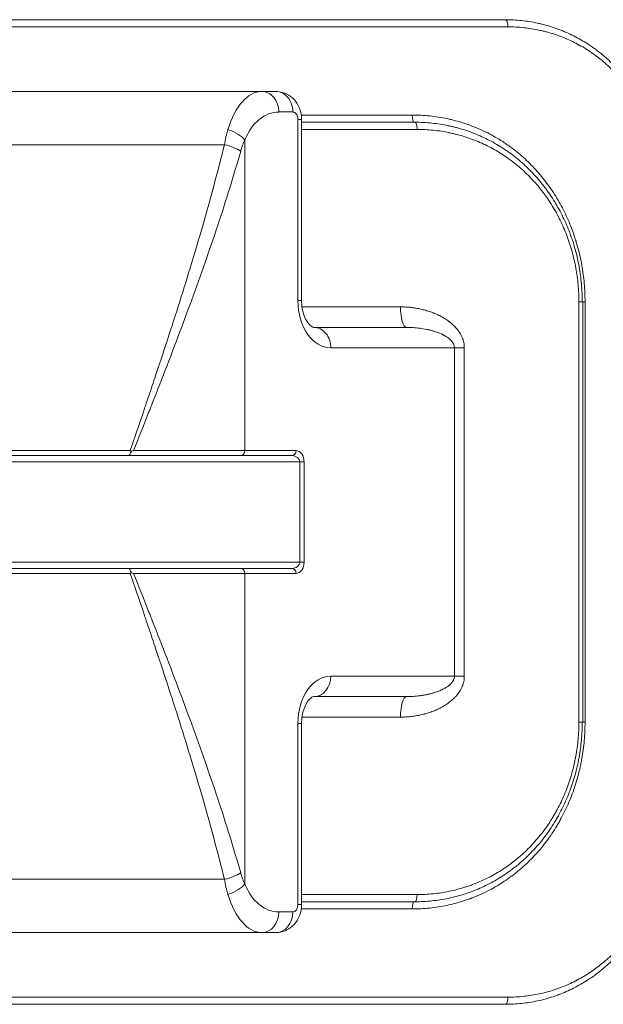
# Model space of a CAD drawing. Header units: millimetres. Extents: x 0 to 594, y 0 to 420.
# Tile 164 of 256: x 101.95 to 107.64, y 311.6 to 321.2. Entities that reach past the tile are written whole.
import ezdxf

# ---------------------------------------------------------------- set-up
doc = ezdxf.new("R2010")
doc.units = ezdxf.units.MM
doc.layers.add('1', color=7, linetype='Continuous', true_color=0xffffff)

msp = doc.modelspace()

# ---------------------------------------------------------------- linework, layer by layer
at = {"layer": '1', "color": 155, "linetype": 'Continuous', "lineweight": 13}
for p, q in [((106.7097, 321.1349), (97.8175, 321.1349)), ((104.6129, 320.3049), (104.4763, 320.3049)), ((104.7, 320.2749), (105.7771, 320.2749)), ((104.6985, 320.2333), (104.6627, 320.2333)), ((104.6627, 318.4654), (104.6627, 320.2333)), ((105.8235, 320.1349), (104.6984, 320.1349)), ((100.5816, 319.9856), (103.9456, 319.9856)), ((104.145, 317.0049), (104.145, 320.0318)), ((104.6985, 318.4654), (104.6627, 318.4654)), ((107.4002, 318.4549), (107.4399, 318.4549)), ((107.4002, 314.3549), (107.4002, 318.4549)), ((107.4604, 318.4549), (107.4399, 318.4549)), ((107.4604, 318.4549), (107.4604, 314.3549)), ((104.7046, 318.4049), (105.6626, 318.4049)), ((106.1877, 318.0049), (104.9831, 318.0049)), ((106.1877, 318.0049), (106.2841, 318.0049)), ((106.1877, 314.8049), (106.1877, 318.0049)), ((106.2841, 318.0049), (106.2841, 314.8049)), ((101.4996, 317.0038), (103.0276, 317.0038)), ((103.0615, 317.0049), (104.145, 317.0049)), ((104.145, 317.0049), (104.6442, 317.0049)), ((99.8459, 316.8927), (104.6812, 316.8927)), ((104.6812, 315.917), (104.6812, 316.8927)), ((104.6812, 316.8927), (104.7223, 316.8927)), ((104.7223, 316.8927), (104.7223, 315.917)), ((99.8459, 315.917), (104.6812, 315.917)), ((104.6812, 315.917), (104.7223, 315.917)), ((101.4996, 315.806), (103.0276, 315.806)), ((104.145, 315.8049), (103.0615, 315.8049)), ((104.6442, 315.8049), (104.145, 315.8049)), ((104.145, 312.778), (104.145, 315.8049)), ((104.9831, 314.8049), (106.1877, 314.8049)), ((106.1877, 314.8049), (106.2841, 314.8049)), ((105.6626, 314.4049), (104.7065, 314.4049)), ((104.6985, 314.3443), (104.6627, 314.3443)), ((104.6627, 312.5764), (104.6627, 314.3443)), ((107.4399, 314.3549), (107.4002, 314.3549)), ((107.4604, 314.3549), (107.4399, 314.3549)), ((100.5816, 312.8241), (103.9456, 312.8241)), ((104.6984, 312.6749), (105.8235, 312.6749)), ((104.6985, 312.5764), (104.6627, 312.5764)), ((104.4763, 312.5049), (104.6129, 312.5049)), ((105.7771, 312.5349), (104.701, 312.5349)), ((97.8175, 311.6749), (106.7097, 311.6749))]:
    msp.add_line(p, q, dxfattribs=at)
at = {"layer": '1', "color": 155, "linetype": 'Continuous', "lineweight": 18}
for p, q in [((97.844, 321.2049), (106.6831, 321.2049)), ((100.215, 320.5049), (104.3122, 320.5049)), ((104.3122, 320.5049), (104.4487, 320.5049)), ((104.6985, 318.4654), (104.6985, 320.2333)), ((104.6985, 320.2049), (105.8025, 320.2049)), ((107.4399, 314.3549), (107.4399, 318.4549)), ((104.819, 318.2049), (105.7198, 318.2049)), ((101.5136, 316.9549), (103.0136, 316.9549)), ((104.104, 316.9549), (103.0136, 316.9549)), ((104.6032, 316.9549), (104.104, 316.9549)), ((101.5136, 315.8549), (103.0136, 315.8549)), ((103.0136, 315.8549), (104.104, 315.8549)), ((104.104, 315.8549), (104.6032, 315.8549)), ((105.7198, 314.6049), (104.819, 314.6049)), ((104.6985, 312.5764), (104.6985, 314.3443)), ((105.8025, 312.6049), (104.6985, 312.6049)), ((100.215, 312.3049), (104.3122, 312.3049)), ((104.4487, 312.3049), (104.3122, 312.3049)), ((106.6831, 311.6049), (97.844, 311.6049))]:
    msp.add_line(p, q, dxfattribs=at)
at = {"layer": '1', "color": 155, "linetype": 'Continuous', "lineweight": 13}
for centre, major_axis, ratio, start_param, end_param in [((106.6831, 321.1349), (0, -0.07), 0.379197, 1.570796, 3.141593), ((104.3122, 319.7532), (0, -0.7516), 0.510694, 3.141593, 4.183064), ((104.3122, 320.3049), (0, -0.2), 0.820831, 1.570796, 3.141593), ((104.4487, 320.3049), (0, -0.2), 0.820831, 1.570796, 3.141593), ((104.4763, 319.7532), (0, -0.5516), 0.695845, 3.141593, 4.183064), ((104.6129, 320.2333), (0, -0.0715), 0.695845, 1.570796, 3.141593), ((105.7981, 320.2749), (0, -0.07), 0.299662, 4.712389, 6.283185), ((105.8025, 320.1349), (0, -0.07), 0.299783, 1.570796, 3.141593), ((103.9809, 320.0318), (0.1852, -0.0754), 0.476398, 0.707093, 1.762349), ((103.9456, 319.9238), (0.1942, -0.048), 0.30096, 0.687877, 1.645093), ((104.9831, 318.4654), (0, -0.4606), 0.695845, 4.712389, 6.283185), ((105.7198, 318.4049), (0, -0.2), 0.286233, 4.712389, 6.283185), ((104.819, 318.0049), (0, -0.2), 0.820831, 1.570796, 3.141593), ((104.104, 317.0049), (0, -0.05), 0.820831, 0, 1.570796), ((104.6032, 317.0049), (0, -0.05), 0.820831, 0, 1.570796), ((104.6442, 316.8927), (0, -0.1122), 0.695845, 1.570796, 3.141593), ((104.6032, 316.8927), (-0.0781, 0), 0.796501, 3.141593, 4.712389), ((104.104, 315.8049), (0, 0.05), 0.820831, 4.712389, 6.283185), ((104.6032, 315.917), (-0.0781, 0), 0.796501, 1.570796, 3.141593), ((104.6032, 315.8049), (0, 0.05), 0.820831, 4.712389, 6.283185), ((104.6442, 315.917), (0, -0.1122), 0.695845, 0, 1.570796), ((104.9831, 314.3443), (0, -0.4606), 0.695845, 3.141593, 4.712389), ((104.819, 314.8049), (0, 0.2), 0.820831, 3.141593, 4.712389), ((105.7198, 314.4049), (0, -0.2), 0.286233, 3.141593, 4.712389), ((103.9456, 312.886), (0.1942, 0.048), 0.30096, 4.638092, 5.595309), ((103.9809, 312.778), (0.1852, 0.0754), 0.476398, 4.520836, 5.576092), ((104.4763, 313.0565), (0, -0.5516), 0.695845, 5.241714, 6.283185), ((104.3122, 313.0565), (0, -0.7516), 0.510694, 5.241714, 6.283185), ((105.8025, 312.6749), (0, -0.07), 0.299783, 0, 1.570796), ((104.6129, 312.5764), (0, -0.0715), 0.695845, 0, 1.570796), ((105.7981, 312.5349), (0, 0.07), 0.299662, 0, 1.570796), ((104.3122, 312.5049), (0, 0.2), 0.820831, 3.141593, 4.712389), ((104.4487, 312.5049), (0, 0.2), 0.820831, 3.141593, 4.712389), ((106.6831, 311.6749), (0, -0.07), 0.379197, 0, 1.570796)]:
    msp.add_ellipse(centre, major_axis=major_axis, ratio=ratio, start_param=start_param, end_param=end_param, dxfattribs=at)
at = {"layer": '1', "color": 155, "linetype": 'Continuous', "lineweight": 18}
for points, knots in [([(106.6831, 321.2049), (106.7366, 321.2049), (106.8426, 321.1993), (106.9468, 321.1826), (107.0114, 321.1686), (107.0243, 321.1656), (107.0435, 321.1609), (107.05, 321.1593), (107.0628, 321.156), (107.0947, 321.1475), (107.1262, 321.138), (107.2009, 321.1131), (107.2496, 321.094), (107.3447, 321.0506), (107.3912, 321.0263), (107.4593, 320.9859), (107.4817, 320.9718), (107.5093, 320.9533), (107.5176, 320.9477), (107.5259, 320.942), (107.5313, 320.9382), (107.5341, 320.9363), (107.5477, 320.9267), (107.5585, 320.9188), (107.5906, 320.8949), (107.6324, 320.8619), (107.6724, 320.8267), (107.7312, 320.7725), (107.7686, 320.7342), (107.8221, 320.6737), (107.8569, 320.6323), (107.8899, 320.5888), (107.91, 320.5609), (107.914, 320.5553), (107.922, 320.544), (107.9259, 320.5383), (107.9376, 320.5213), (107.9452, 320.5098), (107.9678, 320.4751), (107.9967, 320.4282), (108.0367, 320.3558), (108.0735, 320.2813), (108.107, 320.2048), (108.1372, 320.1263), (108.1552, 320.0726), (108.1658, 320.0385), (108.1678, 320.0317), (108.1719, 320.018), (108.1779, 319.9975), (108.1836, 319.9769), (108.1944, 319.9356), (108.2076, 319.8803), (108.2238, 319.7967), (108.2364, 319.7123), (108.2455, 319.6272), (108.251, 319.5415), (108.2522, 319.4838), (108.2522, 319.4549)], [0, 0, 0, 0, 0.0625, 0.125, 0.125, 0.140625, 0.140625, 0.148437, 0.148437, 0.15625, 0.1875, 0.1875, 0.25, 0.25, 0.3125, 0.3125, 0.34375, 0.34375, 0.351562, 0.355469, 0.355469, 0.359375, 0.359375, 0.375, 0.375, 0.40625, 0.4375, 0.4375, 0.5, 0.5, 0.53125, 0.5625, 0.5625, 0.570312, 0.570312, 0.578125, 0.578125, 0.59375, 0.59375, 0.625, 0.65625, 0.6875, 0.71875, 0.75, 0.78125, 0.78125, 0.789062, 0.789062, 0.796875, 0.8125, 0.8125, 0.84375, 0.875, 0.90625, 0.9375, 0.96875, 1, 1, 1, 1]), ([(104.6985, 320.2333), (104.6984, 320.2565), (104.6923, 320.3113), (104.6587, 320.3924), (104.5954, 320.4609), (104.5207, 320.4979), (104.4709, 320.5047), (104.4487, 320.5049)], [0, 0, 0, 0, 0.163483, 0.40139, 0.625678, 0.841117, 1, 1, 1, 1]), ([(105.8025, 320.2049), (105.8576, 320.2049), (105.9671, 320.1993), (106.0748, 320.1826), (106.1416, 320.1686), (106.1549, 320.1656), (106.1749, 320.1609), (106.1816, 320.1593), (106.1948, 320.156), (106.2278, 320.1475), (106.2604, 320.1379), (106.3378, 320.1131), (106.3883, 320.094), (106.487, 320.0505), (106.5352, 320.0262), (106.6059, 319.9859), (106.6292, 319.9718), (106.6579, 319.9533), (106.6665, 319.9477), (106.6751, 319.942), (106.6808, 319.9382), (106.6836, 319.9363), (106.6978, 319.9266), (106.7091, 319.9188), (106.7424, 319.8948), (106.7859, 319.8618), (106.8276, 319.8267), (106.8887, 319.7724), (106.9277, 319.7342), (106.9834, 319.6737), (107.0197, 319.6323), (107.0542, 319.5887), (107.0752, 319.5609), (107.0794, 319.5552), (107.0876, 319.544), (107.0917, 319.5383), (107.1039, 319.5212), (107.1119, 319.5097), (107.1354, 319.4751), (107.1656, 319.4282), (107.2074, 319.3557), (107.2458, 319.2813), (107.2809, 319.2048), (107.3125, 319.1263), (107.3313, 319.0725), (107.3424, 319.0385), (107.3445, 319.0317), (107.3488, 319.018), (107.3551, 318.9975), (107.361, 318.9769), (107.3723, 318.9356), (107.3861, 318.8803), (107.4031, 318.7966), (107.4163, 318.7123), (107.4258, 318.6272), (107.4315, 318.5415), (107.4328, 318.4838), (107.4328, 318.4549)], [0, 0, 0, 0, 0.0625, 0.125, 0.125, 0.140625, 0.140625, 0.148438, 0.148438, 0.15625, 0.1875, 0.1875, 0.25, 0.25, 0.3125, 0.3125, 0.34375, 0.34375, 0.351563, 0.355469, 0.355469, 0.359375, 0.359375, 0.375, 0.375, 0.40625, 0.4375, 0.4375, 0.5, 0.5, 0.53125, 0.5625, 0.5625, 0.570313, 0.570313, 0.578125, 0.578125, 0.59375, 0.59375, 0.625, 0.65625, 0.6875, 0.71875, 0.75, 0.78125, 0.78125, 0.789063, 0.789063, 0.796875, 0.8125, 0.8125, 0.84375, 0.875, 0.90625, 0.9375, 0.96875, 1, 1, 1, 1]), ([(104.819, 318.2049), (104.8175, 318.2042), (104.8105, 318.2061), (104.7889, 318.2141), (104.748, 318.261), (104.7172, 318.3291), (104.7013, 318.4004), (104.6986, 318.4455), (104.6985, 318.4654)], [0, 0, 0, 0, 0.145226, 0.409183, 0.616427, 0.773869, 0.904742, 1, 1, 1, 1]), ([(103.0136, 316.9549), (103.0137, 316.9549), (103.0138, 316.9549), (103.0141, 316.9549), (103.0145, 316.9549), (103.0149, 316.955), (103.0157, 316.9552), (103.0162, 316.9554), (103.0177, 316.9562), (103.0188, 316.957), (103.0201, 316.9583), (103.0203, 316.9586), (103.0209, 316.9592), (103.0211, 316.9595), (103.0219, 316.9605), (103.0224, 316.9612), (103.024, 316.9635), (103.0251, 316.9652), (103.0272, 316.9691), (103.0283, 316.9713), (103.0305, 316.9758), (103.0317, 316.9782), (103.034, 316.9834), (103.0352, 316.986), (103.0376, 316.9914), (103.0389, 316.9942), (103.0402, 316.9969)], [0, 0, 0, 0, 0.015625, 0.015625, 0.03125, 0.0625, 0.0625, 0.125, 0.125, 0.25, 0.25, 0.28125, 0.28125, 0.3125, 0.3125, 0.375, 0.375, 0.5, 0.5, 0.625, 0.625, 0.75, 0.75, 0.875, 0.875, 1, 1, 1, 1]), ([(103.0402, 316.9969), (103.0381, 316.9981), (103.035, 316.9998), (103.0318, 317.0015), (103.0297, 317.0026), (103.0287, 317.0032), (103.0276, 317.0038)], [0, 0, 0, 0, 0.5, 0.75, 0.75, 1, 1, 1, 1]), ([(103.0402, 316.9969), (103.0438, 316.9983), (103.0473, 316.9996), (103.0544, 317.0022), (103.0579, 317.0035), (103.0615, 317.0049)], [0, 0, 0, 0, 0.5, 0.5, 1, 1, 1, 1]), ([(103.0402, 315.8128), (103.0389, 315.8156), (103.0376, 315.8183), (103.0352, 315.8237), (103.034, 315.8263), (103.0317, 315.8315), (103.0305, 315.8339), (103.0283, 315.8385), (103.0272, 315.8406), (103.0251, 315.8445), (103.024, 315.8463), (103.0224, 315.8486), (103.0219, 315.8493), (103.0211, 315.8502), (103.0209, 315.8505), (103.0203, 315.8511), (103.0201, 315.8514), (103.0188, 315.8527), (103.0177, 315.8535), (103.0162, 315.8543), (103.0157, 315.8545), (103.0149, 315.8547), (103.0145, 315.8548), (103.0141, 315.8548), (103.0138, 315.8549), (103.0137, 315.8549), (103.0136, 315.8549)], [0, 0, 0, 0, 0.125, 0.125, 0.25, 0.25, 0.375, 0.375, 0.5, 0.5, 0.625, 0.625, 0.6875, 0.6875, 0.71875, 0.71875, 0.75, 0.75, 0.875, 0.875, 0.9375, 0.9375, 0.96875, 0.984375, 0.984375, 1, 1, 1, 1]), ([(103.0402, 315.8128), (103.0381, 315.8117), (103.035, 315.8099), (103.0318, 315.8082), (103.0297, 315.8071), (103.0287, 315.8065), (103.0276, 315.806)], [0, 0, 0, 0, 0.5, 0.75, 0.75, 1, 1, 1, 1]), ([(103.0615, 315.8049), (103.0579, 315.8062), (103.0544, 315.8075), (103.0473, 315.8102), (103.0438, 315.8115), (103.0402, 315.8128)], [0, 0, 0, 0, 0.5, 0.5, 1, 1, 1, 1]), ([(104.6985, 314.3443), (104.6986, 314.3633), (104.7011, 314.4073), (104.7159, 314.4759), (104.7435, 314.5401), (104.7801, 314.5878), (104.8081, 314.6034), (104.8172, 314.6069), (104.819, 314.6049)], [0, 0, 0, 0, 0.091136, 0.219992, 0.36664, 0.545533, 0.776958, 1, 1, 1, 1]), ([(107.4328, 314.3549), (107.4328, 314.3259), (107.4315, 314.2682), (107.4258, 314.1821), (107.4162, 314.0964), (107.4072, 314.0397), (107.3996, 313.9972), (107.3969, 313.9831), (107.3925, 313.9619), (107.3911, 313.9549), (107.388, 313.9408), (107.3802, 313.9058), (107.3645, 313.8434), (107.34, 313.762), (107.312, 313.6821), (107.2804, 313.6039), (107.2453, 313.5273), (107.2194, 313.4773), (107.2025, 313.4464), (107.1974, 313.4371), (107.1921, 313.4279), (107.1886, 313.4218), (107.1869, 313.4187), (107.178, 313.4035), (107.1708, 313.3914), (107.1489, 313.3555), (107.1186, 313.3086), (107.0863, 313.2636), (107.0364, 313.1975), (107.0012, 313.1553), (106.9454, 313.0948), (106.9072, 313.0554), (106.867, 313.018), (106.8412, 312.9951), (106.836, 312.9906), (106.8255, 312.9816), (106.8203, 312.9771), (106.8045, 312.9638), (106.7938, 312.9552), (106.7617, 312.9295), (106.7399, 312.9131), (106.6736, 312.8656), (106.628, 312.8365), (106.5342, 312.783), (106.4859, 312.7587), (106.4114, 312.726), (106.3862, 312.7157), (106.3543, 312.7036), (106.3479, 312.7013), (106.335, 312.6966), (106.3158, 312.6898), (106.2964, 312.6833), (106.2576, 312.6709), (106.2055, 312.6558), (106.1529, 312.6435), (106.0736, 312.627), (106.0202, 312.6187), (105.9392, 312.6104), (105.8849, 312.6063), (105.8301, 312.6049), (105.8025, 312.6049)], [0, 0, 0, 0, 0.03125, 0.0625, 0.09375, 0.125, 0.125, 0.140625, 0.140625, 0.148438, 0.148438, 0.15625, 0.1875, 0.21875, 0.25, 0.28125, 0.3125, 0.34375, 0.34375, 0.351563, 0.355469, 0.355469, 0.359375, 0.359375, 0.375, 0.375, 0.40625, 0.4375, 0.4375, 0.5, 0.5, 0.53125, 0.5625, 0.5625, 0.570313, 0.570313, 0.578125, 0.578125, 0.59375, 0.59375, 0.625, 0.625, 0.6875, 0.6875, 0.75, 0.75, 0.78125, 0.78125, 0.789063, 0.789063, 0.796875, 0.8125, 0.8125, 0.84375, 0.875, 0.875, 0.9375, 0.9375, 0.96875, 1, 1, 1, 1]), ([(108.2522, 313.3549), (108.2522, 313.3259), (108.251, 313.2682), (108.2455, 313.1821), (108.2363, 313.0964), (108.2278, 313.0397), (108.2204, 312.9972), (108.2179, 312.9831), (108.2137, 312.9619), (108.2123, 312.9549), (108.2094, 312.9408), (108.202, 312.9057), (108.187, 312.8434), (108.1635, 312.7619), (108.1367, 312.6821), (108.1065, 312.6038), (108.0729, 312.5272), (108.0482, 312.4772), (108.032, 312.4463), (108.0271, 312.4371), (108.0221, 312.4279), (108.0187, 312.4218), (108.017, 312.4187), (108.0086, 312.4034), (108.0017, 312.3914), (107.9806, 312.3555), (107.9516, 312.3086), (107.9207, 312.2636), (107.8729, 312.1975), (107.8391, 312.1553), (107.7856, 312.0948), (107.7489, 312.0554), (107.7103, 312.0179), (107.6855, 311.9951), (107.6805, 311.9905), (107.6705, 311.9815), (107.6654, 311.9771), (107.6502, 311.9638), (107.64, 311.9551), (107.6091, 311.9295), (107.5882, 311.9131), (107.5244, 311.8656), (107.4806, 311.8364), (107.3902, 311.783), (107.3437, 311.7587), (107.2719, 311.726), (107.2476, 311.7157), (107.2168, 311.7036), (107.2106, 311.7013), (107.1982, 311.6966), (107.1796, 311.6897), (107.1609, 311.6833), (107.1234, 311.6709), (107.0731, 311.6558), (107.0223, 311.6435), (106.9456, 311.627), (106.8939, 311.6187), (106.8155, 311.6104), (106.763, 311.6063), (106.7098, 311.6049), (106.6831, 311.6049)], [0, 0, 0, 0, 0.03125, 0.0625, 0.09375, 0.125, 0.125, 0.140625, 0.140625, 0.148437, 0.148437, 0.15625, 0.1875, 0.21875, 0.25, 0.28125, 0.3125, 0.34375, 0.34375, 0.351562, 0.355469, 0.355469, 0.359375, 0.359375, 0.375, 0.375, 0.40625, 0.4375, 0.4375, 0.5, 0.5, 0.53125, 0.5625, 0.5625, 0.570312, 0.570312, 0.578125, 0.578125, 0.59375, 0.59375, 0.625, 0.625, 0.6875, 0.6875, 0.75, 0.75, 0.78125, 0.78125, 0.789062, 0.789062, 0.796875, 0.8125, 0.8125, 0.84375, 0.875, 0.875, 0.9375, 0.9375, 0.96875, 1, 1, 1, 1]), ([(104.4487, 312.3049), (104.4803, 312.3054), (104.5363, 312.3161), (104.61, 312.362), (104.6633, 312.4272), (104.6927, 312.5019), (104.6984, 312.5532), (104.6985, 312.5764)], [0, 0, 0, 0, 0.222278, 0.425156, 0.624652, 0.83644, 1, 1, 1, 1])]:
    msp.add_open_spline(points, degree=3, knots=knots, dxfattribs=at)
at = {"layer": '1', "color": 155, "linetype": 'Continuous', "lineweight": 13}
for points, knots in [([(108.2278, 319.4549), (108.2278, 319.4828), (108.2266, 319.5383), (108.223, 319.5933), (108.2159, 319.6756), (108.2089, 319.73), (108.1949, 319.8108), (108.1844, 319.8645), (108.1716, 319.9177), (108.1611, 319.9575), (108.1556, 319.9773), (108.1497, 319.9971), (108.1458, 320.0102), (108.1438, 320.0168), (108.1335, 320.0495), (108.1248, 320.0754), (108.097, 320.1519), (108.0764, 320.2015), (108.0309, 320.2983), (108.0061, 320.3453), (107.9656, 320.4139), (107.9516, 320.4364), (107.9298, 320.4697), (107.9205, 320.4835), (107.911, 320.4971), (107.9072, 320.5025), (107.9053, 320.5052), (107.8995, 320.5134), (107.8802, 320.5403), (107.8441, 320.5872), (107.8104, 320.6269), (107.7586, 320.6849), (107.7224, 320.7216), (107.6466, 320.7908), (107.607, 320.8235), (107.5553, 320.8617), (107.5448, 320.8692), (107.5316, 320.8784), (107.529, 320.8802), (107.5237, 320.8839), (107.5157, 320.8893), (107.4864, 320.909), (107.4593, 320.9258), (107.3935, 320.9644), (107.3486, 320.9876), (107.2566, 321.0291), (107.2096, 321.0474), (107.1374, 321.0711), (107.1131, 321.0783), (107.0824, 321.0866), (107.0762, 321.0883), (107.0638, 321.0914), (107.0576, 321.093), (107.039, 321.0975), (107.0266, 321.1003), (106.9642, 321.1136), (106.8636, 321.1295), (106.7613, 321.1349), (106.7097, 321.1349)], [0, 0, 0, 0, 0.03125, 0.0625, 0.0625, 0.125, 0.125, 0.15625, 0.1875, 0.1875, 0.203125, 0.210938, 0.210938, 0.21875, 0.21875, 0.25, 0.25, 0.3125, 0.3125, 0.375, 0.375, 0.40625, 0.40625, 0.421875, 0.425781, 0.425781, 0.429687, 0.429687, 0.4375, 0.46875, 0.5, 0.5, 0.5625, 0.5625, 0.625, 0.625, 0.640625, 0.640625, 0.644531, 0.644531, 0.648438, 0.65625, 0.6875, 0.6875, 0.75, 0.75, 0.8125, 0.8125, 0.84375, 0.84375, 0.851563, 0.851563, 0.859375, 0.859375, 0.875, 0.875, 0.9375, 1, 1, 1, 1]), ([(105.7771, 320.2749), (105.8058, 320.2749), (105.8628, 320.2734), (105.9477, 320.2668), (106.0319, 320.2559), (106.0876, 320.2457), (106.1292, 320.237), (106.143, 320.2339), (106.1637, 320.2289), (106.1706, 320.2272), (106.1844, 320.2238), (106.2186, 320.2149), (106.2795, 320.197), (106.3587, 320.169), (106.4363, 320.137), (106.512, 320.1009), (106.586, 320.0608), (106.6341, 320.0314), (106.6638, 320.0121), (106.6698, 320.0082), (106.6816, 320.0003), (106.6875, 319.9963), (106.705, 319.9842), (106.7166, 319.976), (106.751, 319.9511), (106.7959, 319.9166), (106.8604, 319.8617), (106.922, 319.8035), (106.9808, 319.7421), (107.0368, 319.6774), (107.0723, 319.6321), (107.0938, 319.6031), (107.0981, 319.5972), (107.1066, 319.5855), (107.1193, 319.5678), (107.1316, 319.5499), (107.1557, 319.5139), (107.1867, 319.4651), (107.2296, 319.3898), (107.269, 319.3124), (107.3049, 319.2329), (107.3373, 319.1514), (107.3565, 319.0956), (107.3678, 319.0603), (107.3701, 319.0532), (107.3744, 319.039), (107.3808, 319.0177), (107.3869, 318.9963), (107.3985, 318.9535), (107.4126, 318.8961), (107.43, 318.8093), (107.4435, 318.7218), (107.4532, 318.6336), (107.459, 318.5447), (107.4604, 318.4849), (107.4604, 318.4549)], [0, 0, 0, 0, 0.03125, 0.0625, 0.09375, 0.125, 0.125, 0.140625, 0.140625, 0.148438, 0.148438, 0.15625, 0.1875, 0.21875, 0.25, 0.28125, 0.3125, 0.34375, 0.34375, 0.351563, 0.351563, 0.359375, 0.359375, 0.375, 0.375, 0.40625, 0.4375, 0.46875, 0.5, 0.53125, 0.5625, 0.5625, 0.570313, 0.570313, 0.578125, 0.59375, 0.59375, 0.625, 0.65625, 0.6875, 0.71875, 0.75, 0.78125, 0.78125, 0.789063, 0.789063, 0.796875, 0.8125, 0.8125, 0.84375, 0.875, 0.90625, 0.9375, 0.96875, 1, 1, 1, 1]), ([(103.9456, 319.9856), (103.9503, 320.0116), (103.9557, 320.0368), (103.9675, 320.0858), (103.9739, 320.1096), (103.9809, 320.1328)], [0, 0, 0, 0, 0.5, 0.5, 1, 1, 1, 1]), ([(107.4002, 318.4549), (107.4002, 318.4827), (107.3989, 318.5383), (107.3952, 318.5933), (107.3878, 318.6756), (107.3804, 318.7299), (107.3658, 318.8108), (107.3548, 318.8645), (107.3414, 318.9177), (107.3304, 318.9574), (107.3246, 318.9772), (107.3185, 318.997), (107.3144, 319.0102), (107.3123, 319.0167), (107.3016, 319.0495), (107.2924, 319.0753), (107.2634, 319.1518), (107.2418, 319.2015), (107.1943, 319.2982), (107.1684, 319.3452), (107.1261, 319.4138), (107.1115, 319.4363), (107.0887, 319.4696), (107.079, 319.4834), (107.0691, 319.497), (107.0652, 319.5025), (107.0632, 319.5052), (107.0572, 319.5133), (107.037, 319.5402), (106.9994, 319.5872), (106.9643, 319.6268), (106.9103, 319.6849), (106.8725, 319.7215), (106.7936, 319.7908), (106.7525, 319.8234), (106.6987, 319.8616), (106.6879, 319.8691), (106.6742, 319.8783), (106.6714, 319.8802), (106.6659, 319.8838), (106.6576, 319.8893), (106.6271, 319.9089), (106.599, 319.9258), (106.5307, 319.9643), (106.4841, 319.9876), (106.3888, 320.029), (106.3401, 320.0473), (106.2654, 320.071), (106.2402, 320.0783), (106.2084, 320.0866), (106.202, 320.0882), (106.1892, 320.0914), (106.1828, 320.0929), (106.1635, 320.0974), (106.1507, 320.1003), (106.0862, 320.1136), (105.9822, 320.1295), (105.8767, 320.1349), (105.8235, 320.1349)], [0, 0, 0, 0, 0.03125, 0.0625, 0.0625, 0.125, 0.125, 0.15625, 0.1875, 0.1875, 0.203125, 0.210937, 0.210937, 0.21875, 0.21875, 0.25, 0.25, 0.3125, 0.3125, 0.375, 0.375, 0.40625, 0.40625, 0.421875, 0.425781, 0.425781, 0.429687, 0.429687, 0.4375, 0.46875, 0.5, 0.5, 0.5625, 0.5625, 0.625, 0.625, 0.640625, 0.640625, 0.644531, 0.644531, 0.648437, 0.65625, 0.6875, 0.6875, 0.75, 0.75, 0.8125, 0.8125, 0.84375, 0.84375, 0.851562, 0.851562, 0.859375, 0.859375, 0.875, 0.875, 0.9375, 1, 1, 1, 1]), ([(103.0276, 317.0038), (103.0708, 317.1293), (103.1137, 317.2548), (103.1617, 317.3959), (103.167, 317.4116), (103.1776, 317.4429), (103.1936, 317.49), (103.2306, 317.5996), (103.262, 317.6934), (103.3245, 317.8808), (103.3657, 318.0054), (103.4466, 318.2544), (103.4865, 318.3786), (103.5645, 318.6268), (103.6028, 318.7507), (103.6774, 318.9982), (103.7138, 319.1218), (103.7843, 319.3688), (103.8184, 319.4922), (103.8841, 319.739), (103.9156, 319.8623), (103.9456, 319.9856)], [0, 0, 0, 0, 0.125, 0.125, 0.140625, 0.140625, 0.15625, 0.1875, 0.25, 0.25, 0.375, 0.375, 0.5, 0.5, 0.625, 0.625, 0.75, 0.75, 0.875, 0.875, 1, 1, 1, 1]), ([(104.145, 320.0318), (104.1373, 320.0151), (104.13, 319.9979), (104.1198, 319.9709), (104.1166, 319.9617), (104.1104, 319.943), (104.1075, 319.9335), (104.1048, 319.9238)], [0, 0, 0, 0, 0.5, 0.5, 0.75, 0.75, 1, 1, 1, 1]), ([(104.1048, 319.9238), (104.0707, 319.8032), (104.0349, 319.6826), (103.9604, 319.4414), (103.9216, 319.3207), (103.8416, 319.0792), (103.8003, 318.9583), (103.7156, 318.7163), (103.6722, 318.5951), (103.5835, 318.3523), (103.5383, 318.2307), (103.4463, 317.9869), (103.3995, 317.8648), (103.3284, 317.6812), (103.3045, 317.6199), (103.2685, 317.5278), (103.2505, 317.4818), (103.2323, 317.4357), (103.2202, 317.4049), (103.2142, 317.3896), (103.1596, 317.2511), (103.1106, 317.128), (103.0615, 317.0049)], [0, 0, 0, 0, 0.125, 0.125, 0.25, 0.25, 0.375, 0.375, 0.5, 0.5, 0.625, 0.625, 0.75, 0.75, 0.8125, 0.8125, 0.84375, 0.859375, 0.859375, 0.875, 0.875, 1, 1, 1, 1]), ([(106.2841, 318.0049), (106.2841, 318.0137), (106.2837, 318.0225), (106.2818, 318.0399), (106.2805, 318.0486), (106.2769, 318.0657), (106.2746, 318.0741), (106.2713, 318.0846), (106.2706, 318.0867), (106.2692, 318.0909), (106.267, 318.0971), (106.2646, 318.1031), (106.2595, 318.1151), (106.2558, 318.1229), (106.2478, 318.1382), (106.2434, 318.1457), (106.2365, 318.1566), (106.2341, 318.1602), (106.2304, 318.1655), (106.2292, 318.1673), (106.2267, 318.1708), (106.2203, 318.1796), (106.2136, 318.1879), (106.2025, 318.2009), (106.1968, 318.2072), (106.185, 318.2193), (106.179, 318.2253), (106.1665, 318.2367), (106.1602, 318.2423), (106.1504, 318.2504), (106.1454, 318.2544), (106.1404, 318.2583), (106.137, 318.2609), (106.1354, 318.2622), (106.1201, 318.2736), (106.1061, 318.2831), (106.0776, 318.3007), (106.063, 318.3089), (106.0333, 318.3242), (106.0181, 318.3313), (105.9989, 318.3395), (105.995, 318.3411), (105.9872, 318.3443), (105.9833, 318.3458), (105.9716, 318.3504), (105.9637, 318.3533), (105.9401, 318.3616), (105.9242, 318.3666), (105.8923, 318.3757), (105.8763, 318.3797), (105.8441, 318.3869), (105.8279, 318.39), (105.7953, 318.3954), (105.7625, 318.3999), (105.7294, 318.4026), (105.6961, 318.4044), (105.6794, 318.4049), (105.6626, 318.4049)], [0, 0, 0, 0, 0.03125, 0.03125, 0.0625, 0.0625, 0.09375, 0.09375, 0.101563, 0.101563, 0.109375, 0.125, 0.125, 0.15625, 0.15625, 0.1875, 0.1875, 0.203125, 0.203125, 0.210938, 0.210938, 0.21875, 0.25, 0.25, 0.28125, 0.28125, 0.3125, 0.3125, 0.34375, 0.34375, 0.359375, 0.367188, 0.367188, 0.375, 0.375, 0.4375, 0.4375, 0.5, 0.5, 0.5625, 0.5625, 0.578125, 0.578125, 0.59375, 0.59375, 0.625, 0.625, 0.6875, 0.6875, 0.75, 0.75, 0.8125, 0.8125, 0.875, 0.9375, 0.9375, 1, 1, 1, 1]), ([(106.1877, 318.0049), (106.1877, 318.0083), (106.1874, 318.0133), (106.1866, 318.0183), (106.1861, 318.0208), (106.186, 318.0216), (106.1856, 318.0232), (106.1854, 318.024), (106.1845, 318.0281), (106.1835, 318.0312), (106.1813, 318.0373), (106.1801, 318.0403), (106.1783, 318.0439), (106.178, 318.0447), (106.1773, 318.0461), (106.1762, 318.0482), (106.175, 318.0503), (106.1726, 318.0544), (106.171, 318.057), (106.1658, 318.0646), (106.162, 318.0693), (106.156, 318.076), (106.154, 318.0782), (106.1498, 318.0824), (106.1477, 318.0845), (106.1412, 318.0905), (106.1367, 318.0943), (106.1276, 318.1015), (106.123, 318.1049), (106.1135, 318.1114), (106.1088, 318.1145), (106.0991, 318.1204), (106.0942, 318.1233), (106.0868, 318.1273), (106.0843, 318.1287), (106.0793, 318.1313), (106.0768, 318.1326), (106.0642, 318.1388), (106.054, 318.1434), (106.0334, 318.1519), (106.023, 318.1558), (106.002, 318.1631), (105.9915, 318.1665), (105.9756, 318.1711), (105.9703, 318.1726), (105.9596, 318.1755), (105.9542, 318.1769), (105.9381, 318.1808), (105.9274, 318.1833), (105.8951, 318.1899), (105.8734, 318.1935), (105.8299, 318.1992), (105.808, 318.2013), (105.7641, 318.2041), (105.742, 318.2049), (105.7198, 318.2049)], [0, 0, 0, 0, 0.015625, 0.023438, 0.023438, 0.027344, 0.027344, 0.03125, 0.03125, 0.046875, 0.046875, 0.0625, 0.0625, 0.066406, 0.066406, 0.070313, 0.078125, 0.078125, 0.09375, 0.09375, 0.125, 0.125, 0.140625, 0.140625, 0.15625, 0.15625, 0.1875, 0.1875, 0.21875, 0.21875, 0.25, 0.25, 0.28125, 0.28125, 0.296875, 0.296875, 0.3125, 0.3125, 0.375, 0.375, 0.4375, 0.4375, 0.5, 0.5, 0.53125, 0.53125, 0.5625, 0.5625, 0.625, 0.625, 0.75, 0.75, 0.875, 0.875, 1, 1, 1, 1]), ([(103.9456, 312.8241), (103.9156, 312.9474), (103.8841, 313.0708), (103.8184, 313.3175), (103.7843, 313.4409), (103.7138, 313.6879), (103.6774, 313.8115), (103.6028, 314.0591), (103.5645, 314.1829), (103.4865, 314.4311), (103.4466, 314.5554), (103.3657, 314.8043), (103.3245, 314.929), (103.262, 315.1164), (103.2411, 315.1789), (103.2094, 315.2728), (103.1936, 315.3198), (103.1776, 315.3668), (103.167, 315.3981), (103.1617, 315.4138), (103.1137, 315.5549), (103.0708, 315.6804), (103.0276, 315.806)], [0, 0, 0, 0, 0.125, 0.125, 0.25, 0.25, 0.375, 0.375, 0.5, 0.5, 0.625, 0.625, 0.75, 0.75, 0.8125, 0.8125, 0.84375, 0.859375, 0.859375, 0.875, 0.875, 1, 1, 1, 1]), ([(103.0615, 315.8049), (103.1106, 315.6817), (103.1596, 315.5586), (103.2142, 315.4202), (103.2202, 315.4048), (103.2323, 315.3741), (103.2505, 315.3279), (103.2926, 315.2205), (103.3284, 315.1286), (103.3995, 314.9449), (103.4463, 314.8228), (103.5383, 314.5791), (103.5835, 314.4574), (103.6722, 314.2146), (103.7156, 314.0935), (103.8003, 313.8514), (103.8416, 313.7305), (103.9216, 313.489), (103.9604, 313.3683), (104.0349, 313.1271), (104.0707, 313.0065), (104.1048, 312.886)], [0, 0, 0, 0, 0.125, 0.125, 0.140625, 0.140625, 0.15625, 0.1875, 0.25, 0.25, 0.375, 0.375, 0.5, 0.5, 0.625, 0.625, 0.75, 0.75, 0.875, 0.875, 1, 1, 1, 1]), ([(105.6626, 314.4049), (105.6794, 314.4049), (105.7129, 314.4058), (105.7627, 314.4099), (105.7956, 314.4144), (105.8284, 314.4198), (105.8448, 314.423), (105.8692, 314.4284), (105.8773, 314.4304), (105.8894, 314.4335), (105.8935, 314.4345), (105.9016, 314.4367), (105.9056, 314.4378), (105.9257, 314.4436), (105.9416, 314.4486), (105.9729, 314.4597), (105.9884, 314.4657), (106.0189, 314.4788), (106.0339, 314.4859), (106.0635, 314.5011), (106.078, 314.5093), (106.0959, 314.5204), (106.1012, 314.5237), (106.1065, 314.5272), (106.11, 314.5296), (106.1118, 314.5307), (106.1205, 314.5367), (106.1274, 314.5416), (106.1476, 314.5568), (106.1606, 314.5675), (106.1792, 314.5847), (106.1853, 314.5906), (106.197, 314.6028), (106.2028, 314.6091), (106.2111, 314.6189), (106.2138, 314.6222), (106.2178, 314.6272), (106.2192, 314.6289), (106.2218, 314.6323), (106.2283, 314.6409), (106.2344, 314.6498), (106.2436, 314.6643), (106.2479, 314.6718), (106.256, 314.6871), (106.2597, 314.6949), (106.2639, 314.705), (106.2647, 314.707), (106.2663, 314.7111), (106.2671, 314.7131), (106.2694, 314.7193), (106.2708, 314.7234), (106.2747, 314.7359), (106.2769, 314.7443), (106.2805, 314.7613), (106.2818, 314.7699), (106.2837, 314.7872), (106.2841, 314.796), (106.2841, 314.8049)], [0, 0, 0, 0, 0.0625, 0.125, 0.1875, 0.1875, 0.25, 0.25, 0.28125, 0.28125, 0.296875, 0.296875, 0.3125, 0.3125, 0.375, 0.375, 0.4375, 0.4375, 0.5, 0.5, 0.5625, 0.5625, 0.578125, 0.585937, 0.585937, 0.59375, 0.59375, 0.625, 0.625, 0.6875, 0.6875, 0.71875, 0.71875, 0.75, 0.75, 0.765625, 0.765625, 0.773437, 0.773437, 0.78125, 0.8125, 0.8125, 0.84375, 0.84375, 0.875, 0.875, 0.882812, 0.882812, 0.890625, 0.890625, 0.90625, 0.90625, 0.9375, 0.9375, 0.96875, 0.96875, 1, 1, 1, 1]), ([(106.1877, 314.8049), (106.1877, 314.7981), (106.1868, 314.7915), (106.1849, 314.7835), (106.1845, 314.7819), (106.1838, 314.7795), (106.1835, 314.7787), (106.183, 314.7772), (106.1817, 314.7733), (106.1801, 314.7696), (106.1774, 314.7638), (106.1759, 314.761), (106.1735, 314.7569), (106.1727, 314.7555), (106.171, 314.7529), (106.1702, 314.7516), (106.1658, 314.7452), (106.162, 314.7405), (106.1541, 314.7315), (106.1499, 314.7273), (106.1434, 314.7213), (106.1412, 314.7193), (106.1367, 314.7155), (106.1345, 314.7137), (106.1276, 314.7082), (106.123, 314.7048), (106.1136, 314.6983), (106.1088, 314.6952), (106.0991, 314.6893), (106.0942, 314.6865), (106.0844, 314.6811), (106.0794, 314.6785), (106.0693, 314.6735), (106.0642, 314.6711), (106.0566, 314.6676), (106.054, 314.6665), (106.0489, 314.6642), (106.0463, 314.6632), (106.0334, 314.6578), (106.0231, 314.6539), (106.0022, 314.6466), (105.9916, 314.6433), (105.9705, 314.6371), (105.9599, 314.6342), (105.9385, 314.629), (105.9278, 314.6266), (105.9116, 314.6232), (105.9062, 314.6222), (105.8953, 314.6202), (105.8899, 314.6192), (105.8736, 314.6165), (105.8627, 314.6149), (105.83, 314.6106), (105.8081, 314.6084), (105.7641, 314.6056), (105.742, 314.6049), (105.7198, 314.6049)], [0, 0, 0, 0, 0.03125, 0.03125, 0.039063, 0.039063, 0.042969, 0.042969, 0.046875, 0.0625, 0.0625, 0.078125, 0.078125, 0.085938, 0.085938, 0.09375, 0.09375, 0.125, 0.125, 0.15625, 0.15625, 0.171875, 0.171875, 0.1875, 0.1875, 0.21875, 0.21875, 0.25, 0.25, 0.28125, 0.28125, 0.3125, 0.3125, 0.34375, 0.34375, 0.359375, 0.359375, 0.375, 0.375, 0.4375, 0.4375, 0.5, 0.5, 0.5625, 0.5625, 0.625, 0.625, 0.65625, 0.65625, 0.6875, 0.6875, 0.75, 0.75, 0.875, 0.875, 1, 1, 1, 1]), ([(107.4604, 314.3549), (107.4604, 314.3249), (107.459, 314.265), (107.4531, 314.1757), (107.4433, 314.0869), (107.4342, 314.028), (107.4264, 313.984), (107.4236, 313.9694), (107.4192, 313.9474), (107.4177, 313.9401), (107.4146, 313.9255), (107.4066, 313.8891), (107.3905, 313.8244), (107.3654, 313.7399), (107.3367, 313.6569), (107.3044, 313.5757), (107.2684, 313.4961), (107.2419, 313.4442), (107.2211, 313.4057), (107.214, 313.3929), (107.1995, 313.3675), (107.1921, 313.3549), (107.1695, 313.3176), (107.1384, 313.2688), (107.0887, 313.1985), (107.0359, 313.1312), (106.98, 313.0667), (106.921, 313.0052), (106.8795, 312.9661), (106.8529, 312.9424), (106.8476, 312.9376), (106.8395, 312.9306), (106.8368, 312.9282), (106.8314, 312.9236), (106.8178, 312.912), (106.8041, 312.9007), (106.771, 312.8739), (106.726, 312.8396), (106.6565, 312.792), (106.5848, 312.7482), (106.5109, 312.7083), (106.4349, 312.6722), (106.3828, 312.6507), (106.353, 312.6394), (106.3497, 312.6381), (106.3431, 312.6356), (106.3397, 312.6344), (106.3297, 312.6307), (106.3098, 312.6236), (106.2897, 312.6168), (106.2494, 312.6039), (106.1955, 312.5881), (106.1409, 312.5752), (106.0586, 312.558), (106.0032, 312.5494), (105.9191, 312.5407), (105.8627, 312.5363), (105.8058, 312.5349), (105.7771, 312.5349)], [0, 0, 0, 0, 0.03125, 0.0625, 0.09375, 0.125, 0.125, 0.140625, 0.140625, 0.148438, 0.148438, 0.15625, 0.1875, 0.21875, 0.25, 0.28125, 0.3125, 0.34375, 0.34375, 0.359375, 0.359375, 0.375, 0.375, 0.40625, 0.4375, 0.46875, 0.5, 0.53125, 0.5625, 0.5625, 0.570313, 0.570313, 0.574219, 0.574219, 0.578125, 0.59375, 0.59375, 0.625, 0.65625, 0.6875, 0.71875, 0.75, 0.78125, 0.78125, 0.785156, 0.785156, 0.789063, 0.789063, 0.796875, 0.8125, 0.8125, 0.84375, 0.875, 0.875, 0.9375, 0.9375, 0.96875, 1, 1, 1, 1]), ([(105.8235, 312.6749), (105.8767, 312.6749), (105.9293, 312.6775), (106.0335, 312.6881), (106.0851, 312.696), (106.1871, 312.7169), (106.2376, 312.73), (106.3001, 312.7497), (106.3188, 312.7559), (106.3374, 312.7624), (106.3498, 312.7668), (106.356, 312.7691), (106.3868, 312.7806), (106.4111, 312.7904), (106.4831, 312.8217), (106.5297, 312.8449), (106.6204, 312.896), (106.6645, 312.9239), (106.7286, 312.9693), (106.7496, 312.985), (106.7807, 313.0096), (106.7961, 313.022), (106.8114, 313.0349), (106.8215, 313.0435), (106.8265, 313.0478), (106.8515, 313.0697), (106.8904, 313.1056), (106.9274, 313.1434), (106.9815, 313.2013), (107.0156, 313.2418), (107.0639, 313.3052), (107.0952, 313.3484), (107.1245, 313.3934), (107.1458, 313.4279), (107.1528, 313.4395), (107.1631, 313.4571), (107.1665, 313.463), (107.1732, 313.4748), (107.1898, 313.5044), (107.2055, 313.5344), (107.2414, 313.6072), (107.2629, 313.6569), (107.3015, 313.7582), (107.3185, 313.8099), (107.3406, 313.8891), (107.3474, 313.9158), (107.3551, 313.9494), (107.3566, 313.9562), (107.3596, 313.9697), (107.361, 313.9765), (107.3652, 313.9969), (107.3679, 314.0105), (107.3753, 314.0514), (107.384, 314.106), (107.3933, 314.1885), (107.3989, 314.2714), (107.4002, 314.327), (107.4002, 314.3549)], [0, 0, 0, 0, 0.0625, 0.0625, 0.125, 0.125, 0.1875, 0.1875, 0.203125, 0.210938, 0.210938, 0.21875, 0.21875, 0.25, 0.25, 0.3125, 0.3125, 0.375, 0.375, 0.40625, 0.40625, 0.421875, 0.429688, 0.429688, 0.4375, 0.4375, 0.46875, 0.5, 0.5, 0.5625, 0.5625, 0.59375, 0.625, 0.625, 0.640625, 0.640625, 0.648438, 0.648438, 0.65625, 0.6875, 0.6875, 0.75, 0.75, 0.8125, 0.8125, 0.84375, 0.84375, 0.851563, 0.851563, 0.859375, 0.859375, 0.875, 0.875, 0.90625, 0.9375, 0.96875, 1, 1, 1, 1]), ([(106.7097, 311.6749), (106.7613, 311.6749), (106.8123, 311.6775), (106.9132, 311.6881), (106.9631, 311.696), (107.0618, 311.7169), (107.1106, 311.73), (107.171, 311.7497), (107.189, 311.7558), (107.207, 311.7624), (107.219, 311.7668), (107.2249, 311.7691), (107.2547, 311.7806), (107.2782, 311.7904), (107.3476, 311.8216), (107.3926, 311.8449), (107.4799, 311.896), (107.5223, 311.9238), (107.584, 311.9693), (107.6042, 311.985), (107.6341, 312.0095), (107.6489, 312.022), (107.6636, 312.0348), (107.6733, 312.0434), (107.6781, 312.0478), (107.7021, 312.0696), (107.7395, 312.1055), (107.7751, 312.1433), (107.8269, 312.2013), (107.8597, 312.2417), (107.906, 312.3051), (107.936, 312.3483), (107.9641, 312.3933), (107.9845, 312.4278), (107.9912, 312.4394), (107.9994, 312.4541), (108.001, 312.457), (108.0043, 312.4629), (108.0091, 312.4717), (108.0266, 312.5043), (108.0416, 312.5343), (108.0759, 312.6072), (108.0966, 312.6568), (108.1335, 312.7582), (108.1497, 312.8099), (108.1708, 312.8891), (108.1773, 312.9157), (108.1847, 312.9494), (108.1862, 312.9562), (108.189, 312.9697), (108.1904, 312.9765), (108.1944, 312.9969), (108.1969, 313.0105), (108.204, 313.0513), (108.2123, 313.106), (108.2212, 313.1884), (108.2266, 313.2714), (108.2278, 313.327), (108.2278, 313.3549)], [0, 0, 0, 0, 0.0625, 0.0625, 0.125, 0.125, 0.1875, 0.1875, 0.203125, 0.210938, 0.210938, 0.21875, 0.21875, 0.25, 0.25, 0.3125, 0.3125, 0.375, 0.375, 0.40625, 0.40625, 0.421875, 0.429688, 0.429688, 0.4375, 0.4375, 0.46875, 0.5, 0.5, 0.5625, 0.5625, 0.59375, 0.625, 0.625, 0.640625, 0.640625, 0.644531, 0.644531, 0.648438, 0.65625, 0.6875, 0.6875, 0.75, 0.75, 0.8125, 0.8125, 0.84375, 0.84375, 0.851563, 0.851563, 0.859375, 0.859375, 0.875, 0.875, 0.90625, 0.9375, 0.96875, 1, 1, 1, 1]), ([(104.1048, 312.886), (104.1075, 312.8762), (104.1104, 312.8667), (104.1166, 312.848), (104.1198, 312.8388), (104.13, 312.8119), (104.1373, 312.7946), (104.145, 312.778)], [0, 0, 0, 0, 0.25, 0.25, 0.5, 0.5, 1, 1, 1, 1]), ([(103.9809, 312.677), (103.9739, 312.7001), (103.9675, 312.7239), (103.9557, 312.773), (103.9503, 312.7982), (103.9456, 312.8241)], [0, 0, 0, 0, 0.5, 0.5, 1, 1, 1, 1])]:
    msp.add_open_spline(points, degree=3, knots=knots, dxfattribs=at)

doc.saveas('drawing.dxf')
